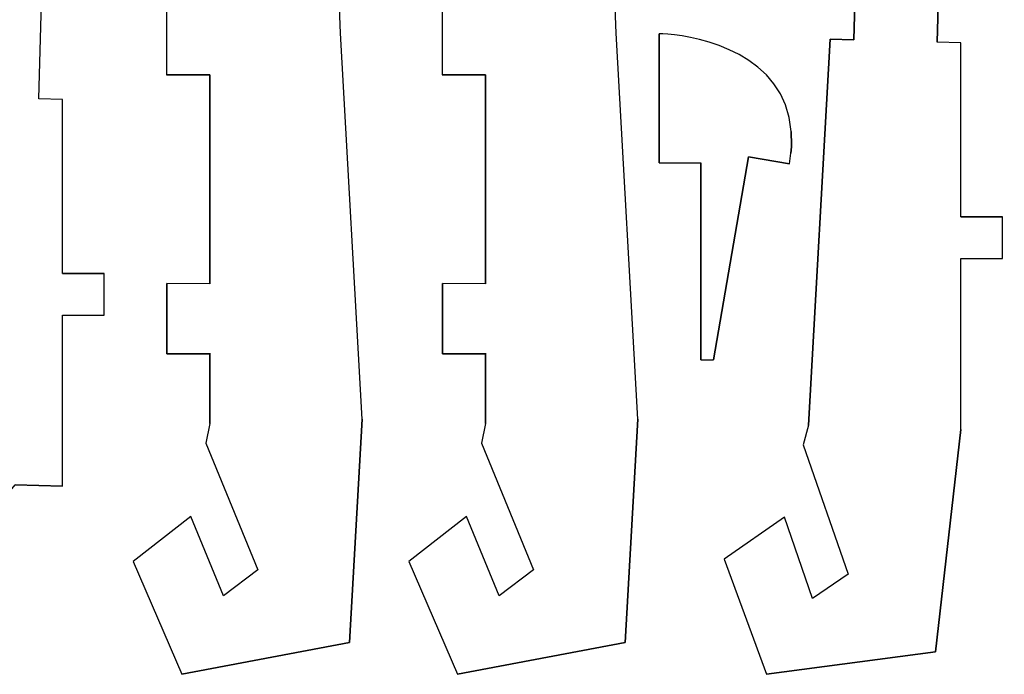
# Model space of a CAD drawing. Extents: x -17.1 to 17.1, y -14.2 to 14.2.
# Tile 21 of 32: x 9.5 to 16.6, y -13.9 to -9.2. Entities that reach past the tile are written whole.
import ezdxf

# ---------------------------------------------------------------- set-up
doc = ezdxf.new("R2010")
doc.units = 0
doc.header["$MEASUREMENT"] = 0
doc.layers.add('CAMADA_1', color=7, linetype='CONTINUOUS')

msp = doc.modelspace()

# ---------------------------------------------------------------- linework, layer by layer
at = {"layer": 'CAMADA_1', "color": 250}
for points, knots in [([(11.82797, -9.29482), (11.82797, -9.29482), (11.98358, -12.07323), (11.98358, -12.07323), (11.98358, -12.07323), (11.98358, -12.07323), (11.89246, -13.68098), (11.89246, -13.68098), (11.89246, -13.68098), (11.89246, -13.68098), (10.68649, -13.90975), (10.68649, -13.90975), (10.68649, -13.90975), (10.68649, -13.90975), (10.33505, -13.09861), (10.33505, -13.09861), (10.33505, -13.09861), (10.33505, -13.09861), (10.7509, -12.77462), (10.7509, -12.77462), (10.7509, -12.77462), (10.7509, -12.77462), (10.98635, -13.34541), (10.98635, -13.34541), (10.98635, -13.34541), (10.98635, -13.34541), (11.23343, -13.15675), (11.23343, -13.15675), (11.23343, -13.15675), (11.23343, -13.15675), (10.85783, -12.24704), (10.85783, -12.24704), (10.85783, -12.24704), (10.85783, -12.24704), (10.88711, -12.10381), (10.88711, -12.10381), (10.88711, -12.10381), (10.88711, -12.10381), (10.88718, -11.60248), (10.88718, -11.60248), (10.88718, -11.60248), (10.88718, -11.60248), (10.57674, -11.60223), (10.57674, -11.60223), (10.57674, -11.60223), (10.57674, -11.60223), (10.57684, -11.09815), (10.57684, -11.09815), (10.57684, -11.09815), (10.57684, -11.09815), (10.88729, -11.09839), (10.88729, -11.09839), (10.88729, -11.09839), (10.88729, -11.09839), (10.88764, -9.59567), (10.88764, -9.59567), (10.88764, -9.59567), (10.88764, -9.59567), (10.57624, -9.59567), (10.57624, -9.59567), (10.57624, -9.59567), (10.57624, -9.59567), (10.57624, -9.09151), (10.57624, -9.09151), (10.57624, -9.09151), (10.57624, -9.09151), (10.88404, -9.09144), (10.88404, -9.09144), (10.88404, -9.09144), (10.88404, -9.09144), (10.86206, -7.67412), (10.86206, -7.67412), (10.86206, -7.67412), (10.86206, -7.67412), (10.65869, -7.18217), (10.65869, -7.18217), (10.65869, -7.18217), (10.65869, -7.18217), (10.75189, -6.64013), (10.75189, -6.64013), (10.75189, -6.64013), (10.75189, -6.64013), (10.4563, -6.58926), (10.4563, -6.58926), (10.4563, -6.58926), (10.4563, -6.58926), (10.39693, -6.93421), (10.39693, -6.93421), (10.39693, -6.93421), (10.39693, -6.93421), (10.10126, -6.88334), (10.10126, -6.88334), (10.10126, -6.88334), (10.10126, -6.88334), (10.24477, -6.04933), (10.24477, -6.04933), (10.24477, -6.04933), (10.24477, -6.04933), (10.54044, -6.1002), (10.54044, -6.1002), (10.54044, -6.1002), (10.54044, -6.1002), (10.86753, -5.96844), (10.86753, -5.96844), (10.86753, -5.96844), (10.86753, -5.96844), (11.15826, -6.09064), (11.15826, -6.09064), (11.15826, -6.09064), (11.15826, -6.09064), (11.04198, -6.36722), (11.04198, -6.36722), (11.04198, -6.36722), (11.04198, -6.36722), (11.31852, -6.4835), (11.31852, -6.4835), (11.31852, -6.4835), (11.31852, -6.4835), (11.4348, -6.20695), (11.4348, -6.20695), (11.4348, -6.20695), (11.4348, -6.20695), (12.26746, -6.55737), (12.26746, -6.55737), (12.26746, -6.55737), (12.26746, -6.55737), (12.02267, -7.12587), (12.02267, -7.12587), (12.02267, -7.12587), (12.02267, -7.12587), (11.76172, -7.649), (11.76172, -7.649), (11.76172, -7.649), (11.76172, -7.649), (11.82797, -9.29482), (11.82797, -9.29482)], [0, 0, 0, 0, 0.0285714, 0.0285714, 0.0285714, 0.0285714, 0.0571429, 0.0571429, 0.0571429, 0.0571429, 0.0857143, 0.0857143, 0.0857143, 0.0857143, 0.1142857, 0.1142857, 0.1142857, 0.1142857, 0.1428571, 0.1428571, 0.1428571, 0.1428571, 0.1714286, 0.1714286, 0.1714286, 0.1714286, 0.2, 0.2, 0.2, 0.2, 0.2285714, 0.2285714, 0.2285714, 0.2285714, 0.2571429, 0.2571429, 0.2571429, 0.2571429, 0.2857143, 0.2857143, 0.2857143, 0.2857143, 0.3142857, 0.3142857, 0.3142857, 0.3142857, 0.3428571, 0.3428571, 0.3428571, 0.3428571, 0.3714286, 0.3714286, 0.3714286, 0.3714286, 0.4, 0.4, 0.4, 0.4, 0.4285714, 0.4285714, 0.4285714, 0.4285714, 0.4571429, 0.4571429, 0.4571429, 0.4571429, 0.4857143, 0.4857143, 0.4857143, 0.4857143, 0.5142857, 0.5142857, 0.5142857, 0.5142857, 0.5428571, 0.5428571, 0.5428571, 0.5428571, 0.5714286, 0.5714286, 0.5714286, 0.5714286, 0.6, 0.6, 0.6, 0.6, 0.6285714, 0.6285714, 0.6285714, 0.6285714, 0.6571429, 0.6571429, 0.6571429, 0.6571429, 0.6857143, 0.6857143, 0.6857143, 0.6857143, 0.7142857, 0.7142857, 0.7142857, 0.7142857, 0.7428571, 0.7428571, 0.7428571, 0.7428571, 0.7714286, 0.7714286, 0.7714286, 0.7714286, 0.8, 0.8, 0.8, 0.8, 0.8285714, 0.8285714, 0.8285714, 0.8285714, 0.8571429, 0.8571429, 0.8571429, 0.8571429, 0.8857143, 0.8857143, 0.8857143, 0.8857143, 0.9142857, 0.9142857, 0.9142857, 0.9142857, 0.9428571, 0.9428571, 0.9428571, 0.9428571, 1, 1, 1, 1]), ([(13.81231, -9.29482), (13.81231, -9.29482), (13.96792, -12.07323), (13.96792, -12.07323), (13.96792, -12.07323), (13.96792, -12.07323), (13.87676, -13.68098), (13.87676, -13.68098), (13.87676, -13.68098), (13.87676, -13.68098), (12.67083, -13.90975), (12.67083, -13.90975), (12.67083, -13.90975), (12.67083, -13.90975), (12.31939, -13.09861), (12.31939, -13.09861), (12.31939, -13.09861), (12.31939, -13.09861), (12.73524, -12.77462), (12.73524, -12.77462), (12.73524, -12.77462), (12.73524, -12.77462), (12.97069, -13.34541), (12.97069, -13.34541), (12.97069, -13.34541), (12.97069, -13.34541), (13.21777, -13.15675), (13.21777, -13.15675), (13.21777, -13.15675), (13.21777, -13.15675), (12.84217, -12.24704), (12.84217, -12.24704), (12.84217, -12.24704), (12.84217, -12.24704), (12.87145, -12.10381), (12.87145, -12.10381), (12.87145, -12.10381), (12.87145, -12.10381), (12.87152, -11.60248), (12.87152, -11.60248), (12.87152, -11.60248), (12.87152, -11.60248), (12.56108, -11.60223), (12.56108, -11.60223), (12.56108, -11.60223), (12.56108, -11.60223), (12.56115, -11.09815), (12.56115, -11.09815), (12.56115, -11.09815), (12.56115, -11.09815), (12.87163, -11.09839), (12.87163, -11.09839), (12.87163, -11.09839), (12.87163, -11.09839), (12.87198, -9.59567), (12.87198, -9.59567), (12.87198, -9.59567), (12.87198, -9.59567), (12.56058, -9.59567), (12.56058, -9.59567), (12.56058, -9.59567), (12.56058, -9.59567), (12.56058, -9.09151), (12.56058, -9.09151), (12.56058, -9.09151), (12.56058, -9.09151), (12.86838, -9.09144), (12.86838, -9.09144), (12.86838, -9.09144), (12.86838, -9.09144), (12.8464, -7.67412), (12.8464, -7.67412), (12.8464, -7.67412), (12.8464, -7.67412), (12.64303, -7.18217), (12.64303, -7.18217), (12.64303, -7.18217), (12.64303, -7.18217), (12.85184, -5.96844), (12.85184, -5.96844), (12.85184, -5.96844), (12.85184, -5.96844), (13.1426, -6.09064), (13.1426, -6.09064), (13.1426, -6.09064), (13.1426, -6.09064), (13.02632, -6.36722), (13.02632, -6.36722), (13.02632, -6.36722), (13.02632, -6.36722), (13.30286, -6.4835), (13.30286, -6.4835), (13.30286, -6.4835), (13.30286, -6.4835), (13.41914, -6.20695), (13.41914, -6.20695), (13.41914, -6.20695), (13.41914, -6.20695), (14.2518, -6.55737), (14.2518, -6.55737), (14.2518, -6.55737), (14.2518, -6.55737), (14.00581, -7.1252), (14.00581, -7.1252), (14.00581, -7.1252), (14.00581, -7.1252), (13.74606, -7.649), (13.74606, -7.649), (13.74606, -7.649), (13.74606, -7.649), (13.81231, -9.29482), (13.81231, -9.29482)], [0, 0, 0, 0, 0.0344828, 0.0344828, 0.0344828, 0.0344828, 0.0689655, 0.0689655, 0.0689655, 0.0689655, 0.1034483, 0.1034483, 0.1034483, 0.1034483, 0.137931, 0.137931, 0.137931, 0.137931, 0.1724138, 0.1724138, 0.1724138, 0.1724138, 0.2068966, 0.2068966, 0.2068966, 0.2068966, 0.2413793, 0.2413793, 0.2413793, 0.2413793, 0.2758621, 0.2758621, 0.2758621, 0.2758621, 0.3103448, 0.3103448, 0.3103448, 0.3103448, 0.3448276, 0.3448276, 0.3448276, 0.3448276, 0.3793103, 0.3793103, 0.3793103, 0.3793103, 0.4137931, 0.4137931, 0.4137931, 0.4137931, 0.4482759, 0.4482759, 0.4482759, 0.4482759, 0.4827586, 0.4827586, 0.4827586, 0.4827586, 0.5172414, 0.5172414, 0.5172414, 0.5172414, 0.5517241, 0.5517241, 0.5517241, 0.5517241, 0.5862069, 0.5862069, 0.5862069, 0.5862069, 0.6206897, 0.6206897, 0.6206897, 0.6206897, 0.6551724, 0.6551724, 0.6551724, 0.6551724, 0.6896552, 0.6896552, 0.6896552, 0.6896552, 0.7241379, 0.7241379, 0.7241379, 0.7241379, 0.7586207, 0.7586207, 0.7586207, 0.7586207, 0.7931034, 0.7931034, 0.7931034, 0.7931034, 0.8275862, 0.8275862, 0.8275862, 0.8275862, 0.862069, 0.862069, 0.862069, 0.862069, 0.8965517, 0.8965517, 0.8965517, 0.8965517, 0.9310345, 0.9310345, 0.9310345, 0.9310345, 1, 1, 1, 1]), ([(16.29251, -10.91703), (16.29251, -10.91703), (16.29251, -12.14865), (16.29251, -12.14865), (16.29251, -12.14865), (16.29251, -12.14865), (16.11161, -13.74878), (16.11161, -13.74878), (16.11161, -13.74878), (16.11161, -13.74878), (14.89474, -13.90975), (14.89474, -13.90975), (14.89474, -13.90975), (14.89474, -13.90975), (14.58923, -13.08023), (14.58923, -13.08023), (14.58923, -13.08023), (14.58923, -13.08023), (15.02251, -12.78002), (15.02251, -12.78002), (15.02251, -12.78002), (15.02251, -12.78002), (15.22568, -13.36305), (15.22568, -13.36305), (15.22568, -13.36305), (15.22568, -13.36305), (15.48292, -13.1885), (15.48292, -13.1885), (15.48292, -13.1885), (15.48292, -13.1885), (15.15879, -12.25925), (15.15879, -12.25925), (15.15879, -12.25925), (15.15879, -12.25925), (15.19604, -12.11785), (15.19604, -12.11785), (15.19604, -12.11785), (15.19604, -12.11785), (15.35218, -9.33945), (15.35218, -9.33945), (15.35218, -9.33945), (15.35218, -9.33945), (15.52247, -9.34424), (15.52247, -9.34424), (15.52247, -9.34424), (15.52247, -9.34424), (15.56868, -7.6979), (15.56868, -7.6979), (15.56868, -7.6979), (15.56868, -7.6979), (15.41872, -7.69367), (15.41872, -7.69367), (15.41872, -7.69367), (15.41872, -7.69367), (15.24314, -7.19113), (15.24314, -7.19113), (15.24314, -7.19113), (15.24314, -7.19113), (15.36658, -6.65516), (15.36658, -6.65516), (15.36658, -6.65516), (15.36658, -6.65516), (15.07423, -6.58785), (15.07423, -6.58785), (15.07423, -6.58785), (15.07423, -6.58785), (14.9957, -6.92891), (14.9957, -6.92891), (14.9957, -6.92891), (14.9957, -6.92891), (14.70332, -6.8616), (14.70332, -6.8616), (14.70332, -6.8616), (14.70332, -6.8616), (14.88631, -6.06711), (14.88631, -6.06711), (14.88631, -6.06711), (14.88631, -6.06711), (15.17865, -6.13442), (15.17865, -6.13442), (15.17865, -6.13442), (15.17865, -6.13442), (15.51954, -5.99098), (15.51954, -5.99098), (15.51954, -5.99098), (15.51954, -5.99098), (16.34222, -6.39241), (16.34222, -6.39241), (16.34222, -6.39241), (16.34222, -6.39241), (16.17486, -6.73616), (16.17486, -6.73616), (16.17486, -6.73616), (16.17486, -6.73616), (16.44456, -6.86746), (16.44456, -6.86746), (16.44456, -6.86746), (16.44456, -6.86746), (16.33922, -7.08209), (16.33922, -7.08209), (16.33922, -7.08209), (16.33922, -7.08209), (16.60581, -7.21241), (16.60581, -7.21241), (16.60581, -7.21241), (16.60581, -7.21241), (16.31837, -7.71893), (16.31837, -7.71893), (16.31837, -7.71893), (16.31837, -7.71893), (16.16844, -7.71473), (16.16844, -7.71473), (16.16844, -7.71473), (16.16844, -7.71473), (16.12223, -9.36107), (16.12223, -9.36107), (16.12223, -9.36107), (16.12223, -9.36107), (16.29251, -9.36587), (16.29251, -9.36587), (16.29251, -9.36587), (16.29251, -9.36587), (16.29251, -10.61703), (16.29251, -10.61703), (16.29251, -10.61703), (16.29251, -10.61703), (16.59252, -10.61703), (16.59252, -10.61703), (16.59252, -10.61703), (16.59252, -10.61703), (16.59252, -10.91703), (16.59252, -10.91703), (16.59252, -10.91703), (16.59252, -10.91703), (16.29251, -10.91703), (16.29251, -10.91703)], [0, 0, 0, 0, 0.0285714, 0.0285714, 0.0285714, 0.0285714, 0.0571429, 0.0571429, 0.0571429, 0.0571429, 0.0857143, 0.0857143, 0.0857143, 0.0857143, 0.1142857, 0.1142857, 0.1142857, 0.1142857, 0.1428571, 0.1428571, 0.1428571, 0.1428571, 0.1714286, 0.1714286, 0.1714286, 0.1714286, 0.2, 0.2, 0.2, 0.2, 0.2285714, 0.2285714, 0.2285714, 0.2285714, 0.2571429, 0.2571429, 0.2571429, 0.2571429, 0.2857143, 0.2857143, 0.2857143, 0.2857143, 0.3142857, 0.3142857, 0.3142857, 0.3142857, 0.3428571, 0.3428571, 0.3428571, 0.3428571, 0.3714286, 0.3714286, 0.3714286, 0.3714286, 0.4, 0.4, 0.4, 0.4, 0.4285714, 0.4285714, 0.4285714, 0.4285714, 0.4571429, 0.4571429, 0.4571429, 0.4571429, 0.4857143, 0.4857143, 0.4857143, 0.4857143, 0.5142857, 0.5142857, 0.5142857, 0.5142857, 0.5428571, 0.5428571, 0.5428571, 0.5428571, 0.5714286, 0.5714286, 0.5714286, 0.5714286, 0.6, 0.6, 0.6, 0.6, 0.6285714, 0.6285714, 0.6285714, 0.6285714, 0.6571429, 0.6571429, 0.6571429, 0.6571429, 0.6857143, 0.6857143, 0.6857143, 0.6857143, 0.7142857, 0.7142857, 0.7142857, 0.7142857, 0.7428571, 0.7428571, 0.7428571, 0.7428571, 0.7714286, 0.7714286, 0.7714286, 0.7714286, 0.8, 0.8, 0.8, 0.8, 0.8285714, 0.8285714, 0.8285714, 0.8285714, 0.8571429, 0.8571429, 0.8571429, 0.8571429, 0.8857143, 0.8857143, 0.8857143, 0.8857143, 0.9142857, 0.9142857, 0.9142857, 0.9142857, 0.9428571, 0.9428571, 0.9428571, 0.9428571, 1, 1, 1, 1]), ([(7.95775, -13.72172), (7.95775, -13.72172), (8.25938, -13.09349), (8.25938, -13.09349), (8.25938, -13.09349), (8.25938, -13.09349), (8.73019, -12.52559), (8.73019, -12.52559), (8.73019, -12.52559), (8.73019, -12.52559), (8.88633, -9.74722), (8.88633, -9.74722), (8.88633, -9.74722), (8.88633, -9.74722), (9.05662, -9.75198), (9.05662, -9.75198), (9.05662, -9.75198), (9.05662, -9.75198), (9.10283, -8.10564), (9.10283, -8.10564), (9.10283, -8.10564), (9.10283, -8.10564), (8.95287, -8.10144), (8.95287, -8.10144), (8.95287, -8.10144), (8.95287, -8.10144), (8.77729, -7.59891), (8.77729, -7.59891), (8.77729, -7.59891), (8.77729, -7.59891), (9.05369, -6.39876), (9.05369, -6.39876), (9.05369, -6.39876), (9.05369, -6.39876), (9.87644, -6.79997), (9.87644, -6.79997), (9.87644, -6.79997), (9.87644, -6.79997), (9.70887, -7.14361), (9.70887, -7.14361), (9.70887, -7.14361), (9.70887, -7.14361), (9.9785, -7.27513), (9.9785, -7.27513), (9.9785, -7.27513), (9.9785, -7.27513), (9.87418, -7.48835), (9.87418, -7.48835), (9.87418, -7.48835), (9.87418, -7.48835), (9.88025, -7.49131), (9.88025, -7.49131), (9.88025, -7.49131), (9.88025, -7.49131), (10.14346, -7.62075), (10.14346, -7.62075), (10.14346, -7.62075), (10.14346, -7.62075), (9.85252, -8.1267), (9.85252, -8.1267), (9.85252, -8.1267), (9.85252, -8.1267), (9.70259, -8.12247), (9.70259, -8.12247), (9.70259, -8.12247), (9.70259, -8.12247), (9.65637, -9.76881), (9.65637, -9.76881), (9.65637, -9.76881), (9.65637, -9.76881), (9.82666, -9.77361), (9.82666, -9.77361), (9.82666, -9.77361), (9.82666, -9.77361), (9.82666, -11.02481), (9.82666, -11.02481), (9.82666, -11.02481), (9.82666, -11.02481), (10.12666, -11.02481), (10.12666, -11.02481), (10.12666, -11.02481), (10.12666, -11.02481), (10.12666, -11.32481), (10.12666, -11.32481), (10.12666, -11.32481), (10.12666, -11.32481), (9.82666, -11.32481), (9.82666, -11.32481), (9.82666, -11.32481), (9.82666, -11.32481), (9.82666, -12.55639), (9.82666, -12.55639), (9.82666, -12.55639), (9.82666, -12.55639), (9.48669, -12.54683), (9.48669, -12.54683), (9.48669, -12.54683), (9.48669, -12.54683), (8.35946, -13.90975), (8.35946, -13.90975), (8.35946, -13.90975), (8.35946, -13.90975), (7.95775, -13.72172), (7.95775, -13.72172)], [0, 0, 0, 0, 0.037037, 0.037037, 0.037037, 0.037037, 0.0740741, 0.0740741, 0.0740741, 0.0740741, 0.1111111, 0.1111111, 0.1111111, 0.1111111, 0.1481481, 0.1481481, 0.1481481, 0.1481481, 0.1851852, 0.1851852, 0.1851852, 0.1851852, 0.2222222, 0.2222222, 0.2222222, 0.2222222, 0.2592593, 0.2592593, 0.2592593, 0.2592593, 0.2962963, 0.2962963, 0.2962963, 0.2962963, 0.3333333, 0.3333333, 0.3333333, 0.3333333, 0.3703704, 0.3703704, 0.3703704, 0.3703704, 0.4074074, 0.4074074, 0.4074074, 0.4074074, 0.4444444, 0.4444444, 0.4444444, 0.4444444, 0.4814815, 0.4814815, 0.4814815, 0.4814815, 0.5185185, 0.5185185, 0.5185185, 0.5185185, 0.5555556, 0.5555556, 0.5555556, 0.5555556, 0.5925926, 0.5925926, 0.5925926, 0.5925926, 0.6296296, 0.6296296, 0.6296296, 0.6296296, 0.6666667, 0.6666667, 0.6666667, 0.6666667, 0.7037037, 0.7037037, 0.7037037, 0.7037037, 0.7407407, 0.7407407, 0.7407407, 0.7407407, 0.7777778, 0.7777778, 0.7777778, 0.7777778, 0.8148148, 0.8148148, 0.8148148, 0.8148148, 0.8518519, 0.8518519, 0.8518519, 0.8518519, 0.8888889, 0.8888889, 0.8888889, 0.8888889, 0.9259259, 0.9259259, 0.9259259, 0.9259259, 1, 1, 1, 1]), ([(15.07437, -10.08762), (15.07437, -10.08762), (15.07374, -10.11365), (15.07374, -10.11365), (15.07374, -10.11365), (15.07374, -10.11365), (15.07024, -10.15997), (15.07024, -10.15997), (15.07024, -10.15997), (15.07024, -10.15997), (15.0598, -10.23518), (15.0598, -10.23518), (15.0598, -10.23518), (15.0598, -10.23518), (14.76424, -10.18445), (14.76424, -10.18445), (14.76424, -10.18445), (14.76424, -10.18445), (14.51303, -11.64725), (14.51303, -11.64725), (14.51303, -11.64725), (14.51303, -11.64725), (14.42089, -11.64732), (14.42089, -11.64732), (14.42089, -11.64732), (14.42089, -11.64732), (14.42089, -10.22947), (14.42089, -10.22947), (14.42089, -10.22947), (14.42089, -10.22947), (14.12046, -10.22947), (14.12046, -10.22947), (14.12046, -10.22947), (14.12046, -10.22947), (14.1205, -9.29997), (14.1205, -9.29997), (14.1205, -9.29997), (14.1205, -9.29997), (14.14731, -9.30071), (14.14731, -9.30071), (14.14731, -9.30071), (14.14731, -9.30071), (14.18474, -9.30325), (14.18474, -9.30325), (14.18474, -9.30325), (14.18474, -9.30325), (14.23144, -9.30815), (14.23144, -9.30815), (14.23144, -9.30815), (14.23144, -9.30815), (14.28591, -9.31584), (14.28591, -9.31584), (14.28591, -9.31584), (14.28591, -9.31584), (14.3468, -9.32689), (14.3468, -9.32689), (14.3468, -9.32689), (14.3468, -9.32689), (14.41267, -9.34177), (14.41267, -9.34177), (14.41267, -9.34177), (14.41267, -9.34177), (14.48206, -9.361), (14.48206, -9.361), (14.48206, -9.361), (14.48206, -9.361), (14.55357, -9.38506), (14.55357, -9.38506), (14.55357, -9.38506), (14.55357, -9.38506), (14.62578, -9.41448), (14.62578, -9.41448), (14.62578, -9.41448), (14.62578, -9.41448), (14.69729, -9.44972), (14.69729, -9.44972), (14.69729, -9.44972), (14.69729, -9.44972), (14.76661, -9.49135), (14.76661, -9.49135), (14.76661, -9.49135), (14.76661, -9.49135), (14.8324, -9.53982), (14.8324, -9.53982), (14.8324, -9.53982), (14.8324, -9.53982), (14.89322, -9.59567), (14.89322, -9.59567), (14.89322, -9.59567), (14.89322, -9.59567), (14.94762, -9.65941), (14.94762, -9.65941), (14.94762, -9.65941), (14.94762, -9.65941), (14.99419, -9.73149), (14.99419, -9.73149), (14.99419, -9.73149), (14.99419, -9.73149), (15.03147, -9.81245), (15.03147, -9.81245), (15.03147, -9.81245), (15.03147, -9.81245), (15.05814, -9.9028), (15.05814, -9.9028), (15.05814, -9.9028), (15.05814, -9.9028), (15.07268, -10.00306), (15.07268, -10.00306), (15.07268, -10.00306), (15.07268, -10.00306), (15.0725, -10.01826), (15.0725, -10.01826), (15.0725, -10.01826), (15.0725, -10.01826), (15.07437, -10.08762), (15.07437, -10.08762)], [0, 0, 0, 0, 0.0333333, 0.0333333, 0.0333333, 0.0333333, 0.0666667, 0.0666667, 0.0666667, 0.0666667, 0.1, 0.1, 0.1, 0.1, 0.1333333, 0.1333333, 0.1333333, 0.1333333, 0.1666667, 0.1666667, 0.1666667, 0.1666667, 0.2, 0.2, 0.2, 0.2, 0.2333333, 0.2333333, 0.2333333, 0.2333333, 0.2666667, 0.2666667, 0.2666667, 0.2666667, 0.3, 0.3, 0.3, 0.3, 0.3333333, 0.3333333, 0.3333333, 0.3333333, 0.3666667, 0.3666667, 0.3666667, 0.3666667, 0.4, 0.4, 0.4, 0.4, 0.4333333, 0.4333333, 0.4333333, 0.4333333, 0.4666667, 0.4666667, 0.4666667, 0.4666667, 0.5, 0.5, 0.5, 0.5, 0.5333333, 0.5333333, 0.5333333, 0.5333333, 0.5666667, 0.5666667, 0.5666667, 0.5666667, 0.6, 0.6, 0.6, 0.6, 0.6333333, 0.6333333, 0.6333333, 0.6333333, 0.6666667, 0.6666667, 0.6666667, 0.6666667, 0.7, 0.7, 0.7, 0.7, 0.7333333, 0.7333333, 0.7333333, 0.7333333, 0.7666667, 0.7666667, 0.7666667, 0.7666667, 0.8, 0.8, 0.8, 0.8, 0.8333333, 0.8333333, 0.8333333, 0.8333333, 0.8666667, 0.8666667, 0.8666667, 0.8666667, 0.9, 0.9, 0.9, 0.9, 0.9333333, 0.9333333, 0.9333333, 0.9333333, 1, 1, 1, 1])]:
    msp.add_open_spline(points, degree=3, knots=knots, dxfattribs=at)
for points in [[(11.82797, -9.29482), (11.82797, -9.29482), (11.76172, -7.649), (11.76172, -7.649)], [(13.81231, -9.29482), (13.81231, -9.29482), (13.74606, -7.649), (13.74606, -7.649)], [(15.52247, -9.34424), (15.52247, -9.34424), (15.56868, -7.6979), (15.56868, -7.6979)], [(16.16844, -7.71473), (16.16844, -7.71473), (16.12223, -9.36107), (16.12223, -9.36107)], [(9.65637, -9.76881), (9.65637, -9.76881), (9.70259, -8.12247), (9.70259, -8.12247)], [(10.57624, -9.09151), (10.57624, -9.09151), (10.57624, -9.59567), (10.57624, -9.59567)], [(12.56058, -9.09151), (12.56058, -9.09151), (12.56058, -9.59567), (12.56058, -9.59567)], [(11.98358, -12.07323), (11.98358, -12.07323), (11.82797, -9.29482), (11.82797, -9.29482)], [(13.96792, -12.07323), (13.96792, -12.07323), (13.81231, -9.29482), (13.81231, -9.29482)], [(14.12046, -10.22947), (14.12046, -10.22947), (14.1205, -9.29997), (14.1205, -9.29997)], [(14.14731, -9.30071), (14.14731, -9.30071), (14.1205, -9.29997), (14.1205, -9.29997)], [(14.18474, -9.30325), (14.18474, -9.30325), (14.14731, -9.30071), (14.14731, -9.30071)], [(14.23144, -9.30815), (14.23144, -9.30815), (14.18474, -9.30325), (14.18474, -9.30325)], [(14.28591, -9.31584), (14.28591, -9.31584), (14.23144, -9.30815), (14.23144, -9.30815)], [(14.3468, -9.32689), (14.3468, -9.32689), (14.28591, -9.31584), (14.28591, -9.31584)], [(14.41267, -9.34177), (14.41267, -9.34177), (14.3468, -9.32689), (14.3468, -9.32689)], [(14.48206, -9.361), (14.48206, -9.361), (14.41267, -9.34177), (14.41267, -9.34177)], [(15.19604, -12.11785), (15.19604, -12.11785), (15.35218, -9.33945), (15.35218, -9.33945)], [(15.35218, -9.33945), (15.35218, -9.33945), (15.52247, -9.34424), (15.52247, -9.34424)], [(14.55357, -9.38506), (14.55357, -9.38506), (14.48206, -9.361), (14.48206, -9.361)], [(14.62578, -9.41448), (14.62578, -9.41448), (14.55357, -9.38506), (14.55357, -9.38506)], [(14.69729, -9.44972), (14.69729, -9.44972), (14.62578, -9.41448), (14.62578, -9.41448)], [(16.29251, -9.36587), (16.29251, -9.36587), (16.12223, -9.36107), (16.12223, -9.36107)], [(16.29251, -10.61703), (16.29251, -10.61703), (16.29251, -9.36587), (16.29251, -9.36587)], [(14.76661, -9.49135), (14.76661, -9.49135), (14.69729, -9.44972), (14.69729, -9.44972)], [(14.8324, -9.53982), (14.8324, -9.53982), (14.76661, -9.49135), (14.76661, -9.49135)], [(14.89322, -9.59567), (14.89322, -9.59567), (14.8324, -9.53982), (14.8324, -9.53982)], [(10.88764, -9.59567), (10.88764, -9.59567), (10.57624, -9.59567), (10.57624, -9.59567)], [(10.88729, -11.09839), (10.88729, -11.09839), (10.88764, -9.59567), (10.88764, -9.59567)], [(12.87198, -9.59567), (12.87198, -9.59567), (12.56058, -9.59567), (12.56058, -9.59567)], [(12.87163, -11.09839), (12.87163, -11.09839), (12.87198, -9.59567), (12.87198, -9.59567)], [(14.94762, -9.65941), (14.94762, -9.65941), (14.89322, -9.59567), (14.89322, -9.59567)], [(14.99419, -9.73149), (14.99419, -9.73149), (14.94762, -9.65941), (14.94762, -9.65941)], [(9.82666, -9.77361), (9.82666, -9.77361), (9.65637, -9.76881), (9.65637, -9.76881)], [(9.82666, -11.02481), (9.82666, -11.02481), (9.82666, -9.77361), (9.82666, -9.77361)], [(15.03147, -9.81245), (15.03147, -9.81245), (14.99419, -9.73149), (14.99419, -9.73149)], [(15.05814, -9.9028), (15.05814, -9.9028), (15.03147, -9.81245), (15.03147, -9.81245)], [(15.07268, -10.00306), (15.07268, -10.00306), (15.05814, -9.9028), (15.05814, -9.9028)], [(15.07268, -10.00306), (15.07268, -10.00306), (15.0725, -10.01826), (15.0725, -10.01826)], [(15.0725, -10.01826), (15.0725, -10.01826), (15.07437, -10.08762), (15.07437, -10.08762)], [(15.07374, -10.11365), (15.07374, -10.11365), (15.07024, -10.15997), (15.07024, -10.15997)], [(15.07437, -10.08762), (15.07437, -10.08762), (15.07374, -10.11365), (15.07374, -10.11365)], [(14.76424, -10.18445), (14.76424, -10.18445), (14.51303, -11.64725), (14.51303, -11.64725)], [(15.0598, -10.23518), (15.0598, -10.23518), (14.76424, -10.18445), (14.76424, -10.18445)], [(15.0598, -10.23518), (15.0598, -10.23518), (15.07024, -10.15997), (15.07024, -10.15997)], [(14.12046, -10.22947), (14.12046, -10.22947), (14.42089, -10.22947), (14.42089, -10.22947)], [(14.42089, -11.64732), (14.42089, -11.64732), (14.42089, -10.22947), (14.42089, -10.22947)], [(16.29251, -10.61703), (16.29251, -10.61703), (16.59252, -10.61703), (16.59252, -10.61703)], [(16.59252, -10.91703), (16.59252, -10.91703), (16.59252, -10.61703), (16.59252, -10.61703)], [(16.29251, -12.14865), (16.29251, -12.14865), (16.29251, -10.91703), (16.29251, -10.91703)], [(16.29251, -10.91703), (16.29251, -10.91703), (16.59252, -10.91703), (16.59252, -10.91703)], [(9.82666, -11.02481), (9.82666, -11.02481), (10.12666, -11.02481), (10.12666, -11.02481)], [(10.12666, -11.32481), (10.12666, -11.32481), (10.12666, -11.02481), (10.12666, -11.02481)], [(10.57674, -11.60223), (10.57674, -11.60223), (10.57684, -11.09815), (10.57684, -11.09815)], [(10.88729, -11.09839), (10.88729, -11.09839), (10.57684, -11.09815), (10.57684, -11.09815)], [(12.56108, -11.60223), (12.56108, -11.60223), (12.56115, -11.09815), (12.56115, -11.09815)], [(12.87163, -11.09839), (12.87163, -11.09839), (12.56115, -11.09815), (12.56115, -11.09815)], [(9.82666, -11.32481), (9.82666, -11.32481), (10.12666, -11.32481), (10.12666, -11.32481)], [(9.82666, -12.55639), (9.82666, -12.55639), (9.82666, -11.32481), (9.82666, -11.32481)], [(10.88718, -11.60248), (10.88718, -11.60248), (10.57674, -11.60223), (10.57674, -11.60223)], [(10.88711, -12.10381), (10.88711, -12.10381), (10.88718, -11.60248), (10.88718, -11.60248)], [(10.88718, -11.59835), (10.88718, -11.59835), (10.88718, -11.60248), (10.88718, -11.60248)], [(12.87152, -11.60248), (12.87152, -11.60248), (12.56108, -11.60223), (12.56108, -11.60223)], [(12.87145, -12.10381), (12.87145, -12.10381), (12.87152, -11.60248), (12.87152, -11.60248)], [(12.87152, -11.59835), (12.87152, -11.59835), (12.87152, -11.60248), (12.87152, -11.60248)], [(14.42089, -11.64732), (14.42089, -11.64732), (14.51303, -11.64725), (14.51303, -11.64725)], [(10.88711, -12.10381), (10.88711, -12.10381), (10.85783, -12.24704), (10.85783, -12.24704)], [(11.98358, -12.07323), (11.98358, -12.07323), (11.89246, -13.68098), (11.89246, -13.68098)], [(12.87145, -12.10381), (12.87145, -12.10381), (12.84217, -12.24704), (12.84217, -12.24704)], [(13.96792, -12.07323), (13.96792, -12.07323), (13.87676, -13.68098), (13.87676, -13.68098)], [(15.19604, -12.11785), (15.19604, -12.11785), (15.15879, -12.25925), (15.15879, -12.25925)], [(16.29251, -12.14865), (16.29251, -12.14865), (16.11161, -13.74878), (16.11161, -13.74878)], [(10.85783, -12.24704), (10.85783, -12.24704), (11.23343, -13.15675), (11.23343, -13.15675)], [(12.84217, -12.24704), (12.84217, -12.24704), (13.21777, -13.15675), (13.21777, -13.15675)], [(15.15879, -12.25925), (15.15879, -12.25925), (15.48292, -13.1885), (15.48292, -13.1885)], [(9.82666, -12.55639), (9.82666, -12.55639), (9.48669, -12.54683), (9.48669, -12.54683)], [(10.7509, -12.77462), (10.7509, -12.77462), (10.33505, -13.09861), (10.33505, -13.09861)], [(10.98635, -13.34541), (10.98635, -13.34541), (10.7509, -12.77462), (10.7509, -12.77462)], [(12.73524, -12.77462), (12.73524, -12.77462), (12.31939, -13.09861), (12.31939, -13.09861)], [(12.97069, -13.34541), (12.97069, -13.34541), (12.73524, -12.77462), (12.73524, -12.77462)], [(15.02251, -12.78002), (15.02251, -12.78002), (14.58923, -13.08023), (14.58923, -13.08023)], [(15.22568, -13.36305), (15.22568, -13.36305), (15.02251, -12.78002), (15.02251, -12.78002)], [(10.33505, -13.09861), (10.33505, -13.09861), (10.68649, -13.90975), (10.68649, -13.90975)], [(12.31939, -13.09861), (12.31939, -13.09861), (12.67083, -13.90975), (12.67083, -13.90975)], [(14.58923, -13.08023), (14.58923, -13.08023), (14.89474, -13.90975), (14.89474, -13.90975)], [(11.23343, -13.15675), (11.23343, -13.15675), (10.98635, -13.34541), (10.98635, -13.34541)], [(13.21777, -13.15675), (13.21777, -13.15675), (12.97069, -13.34541), (12.97069, -13.34541)], [(15.48292, -13.1885), (15.48292, -13.1885), (15.22568, -13.36305), (15.22568, -13.36305)], [(11.89246, -13.68098), (11.89246, -13.68098), (10.68649, -13.90975), (10.68649, -13.90975)], [(13.87676, -13.68098), (13.87676, -13.68098), (12.67083, -13.90975), (12.67083, -13.90975)], [(16.11161, -13.74878), (16.11161, -13.74878), (14.89474, -13.90975), (14.89474, -13.90975)]]:
    msp.add_open_spline(points, degree=3, dxfattribs=at)

doc.saveas('drawing.dxf')
